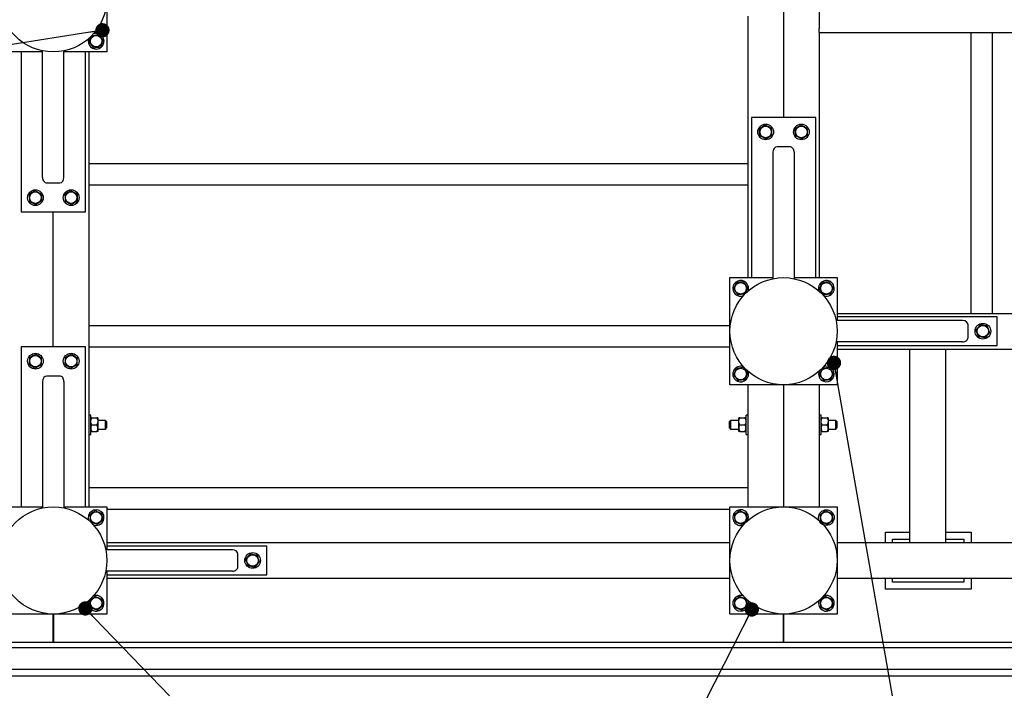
# Model space of a CAD drawing. Header units: millimetres. Extents: x 0 to 841, y 0 to 594.
# Tile 20 of 92: x 139 to 208, y 406 to 453. Entities that reach past the tile are written whole.
import ezdxf

# ---------------------------------------------------------------- set-up
doc = ezdxf.new("R2010")
doc.units = ezdxf.units.MM
doc.layers.add('COTES', color=1, linetype='Continuous')
doc.layers.add('NOTES', color=6, linetype='Continuous')
doc.layers.add('TRAIT-FORT', color=4, linetype='Continuous', lineweight=25)
doc.styles.add('SLDTEXTSTYLE0', font='TXT', dxfattribs={"width": 0.75})
doc.dimstyles.new('SLDDIMSTYLE0', dxfattribs={"dimtxt": 3, "dimasz": 2, "dimexe": 0, "dimexo": 0.0625, "dimgap": 0.75, "dimtad": 1, "dimdec": 0, "dimlfac": 20, "dimrnd": 1e-09, "dimzin": 12, "dimdsep": 46, "dimtxsty": 'SLDTEXTSTYLE0', "dimsah": 1, "dimcen": 0.09, "dimadec": 0, "dimazin": 3, "dimtfac": 1, "dimtdec": 0, "dimtofl": 0, "dimtmove": 0, "dimatfit": 3, "dimfxl": 1, "dimfrac": 2, "dimtolj": 1, "dimtzin": 12, "dimarcsym": 0})
doc.dimstyles.new('SLDDIMSTYLE3', dxfattribs={"dimtxt": 0.18, "dimasz": 1, "dimexe": 0, "dimexo": 0.0625, "dimgap": 0, "dimtad": 0, "dimtih": 1, "dimtoh": 1, "dimdec": 0, "dimrnd": 1e-09, "dimzin": 0, "dimdsep": 46, "dimtxsty": 'Standard', "dimblk1": 'DOT', "dimblk2": 'DOT', "dimsah": 1, "dimcen": 0.09, "dimadec": 0, "dimazin": 0, "dimtfac": 1, "dimtdec": 0, "dimtofl": 0, "dimtmove": 0, "dimatfit": 3, "dimldrblk": 'DOT', "dimfxl": 1, "dimfrac": 2, "dimtolj": 1, "dimtzin": 0, "dimarcsym": 0})

# ---------------------------------------------------------------- blocks, each defined once
blk = doc.blocks.new('_D_6')
at = {"layer": 'COTES', "color": 1, "transparency": 16777216}
for p, q in [((438.21, 415.086), (438.21, 392.415)), ((97.06, 412.836), (97.06, 392.415)), ((438.21, 393.415), (97.06, 393.415))]:
    blk.add_line(p, q, dxfattribs=at)
for points in [[(97.06, 393.415), (99.06, 392.915), (99.06, 393.915)], [(438.21, 393.415), (436.21, 393.915), (436.21, 392.915)]]:
    blk.add_solid(points, dxfattribs=at)
at = {"layer": 'COTES', "color": 1, "transparency": 16777216, "insert": (263.201, 397.282), "char_height": 3, "attachment_point": 1, "style": 'SLDTEXTSTYLE0'}
blk.add_mtext('6823', dxfattribs=at)
blk = doc.blocks.new('_D_15')
at = {"layer": 'COTES', "color": 1, "transparency": 16777216}
for p, q in [((92.56, 408.336), (92.56, 386.093)), ((442.71, 408.336), (442.71, 386.093)), ((92.56, 387.093), (442.71, 387.093))]:
    blk.add_line(p, q, dxfattribs=at)
for points in [[(92.56, 387.093), (94.56, 386.593), (94.56, 387.593)], [(442.71, 387.093), (440.71, 387.593), (440.71, 386.593)]]:
    blk.add_solid(points, dxfattribs=at)
at = {"layer": 'COTES', "color": 1, "transparency": 16777216, "insert": (263.201, 390.961), "char_height": 3, "attachment_point": 1, "style": 'SLDTEXTSTYLE0'}
blk.add_mtext('7003', dxfattribs=at)
blk = doc.blocks.new('_Dot')
at = {"color": 0, "linetype": 'ByBlock', "lineweight": -2}
blk.add_line((-0.5, 0), (-1, 0), dxfattribs=at)
at = {"color": 0, "linetype": 'ByBlock', "const_width": 0.5}
blk.add_lwpolyline([(-0.25, 0, 1), (0.25, 0, 1)], format="xyb", close=True, dxfattribs=at)

msp = doc.modelspace()

# ---------------------------------------------------------------- linework, layer by layer
at = {"layer": 'TRAIT-FORT', "color": 4, "linetype": 'Continuous', "lineweight": 25}
for p, q in [((192.91, 471.336), (192.91, 446.086)), ((145.56, 458.186), (145.56, 450.686)), ((195.41, 454.236), (195.41, 452.336)), ((190.41, 453.186), (190.41, 434.886)), ((195.41, 452.036), (195.41, 452.336)), ((195.41, 452.036), (218.11, 452.036)), ((195.41, 452.036), (195.41, 434.886)), ((206.01, 452.036), (206.01, 432.386)), ((207.51, 452.036), (207.51, 432.386)), ((141.06, 450.686), (138.06, 450.686)), ((139.56, 450.686), (139.56, 439.486)), ((141.06, 450.686), (139.56, 450.686)), ((141.06, 441.906), (141.06, 450.762)), ((142.56, 441.906), (142.56, 450.762)), ((145.56, 450.686), (142.56, 450.686)), ((144.06, 450.686), (142.56, 450.686)), ((144.06, 439.486), (144.06, 450.686)), ((144.31, 418.836), (144.31, 450.686)), ((195.16, 446.086), (190.66, 446.086)), ((190.66, 446.086), (190.66, 434.886)), ((195.16, 434.886), (195.16, 446.086)), ((193.36, 444.048), (192.46, 444.048)), ((192.16, 443.666), (192.16, 434.81)), ((193.66, 443.666), (193.66, 434.81)), ((144.31, 442.886), (190.41, 442.886)), ((141.36, 441.524), (142.26, 441.524)), ((144.31, 441.386), (190.41, 441.386)), ((139.56, 439.486), (144.06, 439.486)), ((141.81, 430.036), (141.81, 439.486)), ((189.16, 434.886), (192.16, 434.886)), ((189.16, 427.386), (189.16, 434.886)), ((190.66, 434.886), (192.16, 434.886)), ((193.66, 434.886), (196.66, 434.886)), ((193.66, 434.886), (195.16, 434.886)), ((196.66, 434.886), (196.66, 431.886)), ((196.66, 432.386), (218.11, 432.386)), ((196.66, 432.136), (196.66, 431.886)), ((207.86, 432.136), (196.66, 432.136)), ((207.86, 430.136), (207.86, 432.136)), ((144.31, 431.536), (189.16, 431.536)), ((205.44, 431.886), (196.584, 431.886)), ((205.822, 430.686), (205.822, 431.586)), ((139.56, 430.036), (139.56, 418.836)), ((144.06, 430.036), (139.56, 430.036)), ((144.06, 418.836), (144.06, 430.036)), ((144.31, 430.036), (189.16, 430.036)), ((205.44, 430.386), (196.584, 430.386)), ((196.66, 430.386), (196.66, 427.386)), ((196.66, 430.386), (196.66, 430.136)), ((196.66, 430.136), (207.86, 430.136)), ((196.66, 429.886), (201.76, 429.886)), ((201.76, 416.336), (201.76, 429.886)), ((201.76, 429.886), (202.06, 429.886)), ((202.06, 429.886), (203.96, 429.886)), ((203.96, 429.886), (204.26, 429.886)), ((204.26, 429.886), (247.51, 429.886)), ((204.26, 416.336), (204.26, 429.886)), ((142.26, 427.998), (141.36, 427.998)), ((141.06, 427.616), (141.06, 418.76)), ((142.56, 427.616), (142.56, 418.76)), ((196.66, 427.386), (189.16, 427.386)), ((190.41, 427.386), (190.41, 418.836)), ((192.91, 427.386), (192.91, 418.836)), ((195.41, 427.386), (195.41, 418.836)), ((144.435, 425.261), (144.31, 425.261)), ((144.435, 423.911), (144.435, 425.261)), ((190.41, 425.261), (190.285, 425.261)), ((190.285, 423.911), (190.285, 425.261)), ((195.535, 425.261), (195.41, 425.261)), ((195.535, 423.911), (195.535, 425.261)), ((144.508, 425.061), (144.861, 425.061)), ((144.508, 424.586), (144.861, 424.586)), ((144.935, 425.061), (144.935, 424.824)), ((145.46, 424.886), (144.935, 424.886)), ((144.935, 424.824), (144.935, 424.349)), ((145.535, 424.811), (145.46, 424.886)), ((145.46, 424.286), (145.46, 424.886)), ((145.535, 424.811), (145.535, 424.361)), ((189.21, 424.886), (189.135, 424.811)), ((189.135, 424.361), (189.135, 424.811)), ((189.785, 424.886), (189.21, 424.886)), ((189.21, 424.886), (189.21, 424.286)), ((189.785, 424.824), (189.785, 425.061)), ((189.785, 424.349), (189.785, 424.824)), ((189.858, 425.061), (190.211, 425.061)), ((189.858, 424.586), (190.211, 424.586)), ((195.608, 425.061), (195.961, 425.061)), ((195.608, 424.586), (195.961, 424.586)), ((196.035, 425.061), (196.035, 424.824)), ((196.56, 424.886), (196.035, 424.886)), ((196.035, 424.824), (196.035, 424.349)), ((196.635, 424.811), (196.56, 424.886)), ((196.56, 424.286), (196.56, 424.886)), ((196.635, 424.811), (196.635, 424.361)), ((144.31, 423.911), (144.435, 423.911)), ((144.508, 424.111), (144.861, 424.111)), ((144.935, 424.349), (144.935, 424.111)), ((144.935, 424.286), (145.46, 424.286)), ((145.46, 424.286), (145.535, 424.361)), ((189.135, 424.361), (189.21, 424.286)), ((189.21, 424.286), (189.785, 424.286)), ((189.785, 424.111), (189.785, 424.349)), ((189.858, 424.111), (190.211, 424.111)), ((190.285, 423.911), (190.41, 423.911)), ((195.41, 423.911), (195.535, 423.911)), ((195.608, 424.111), (195.961, 424.111)), ((196.035, 424.349), (196.035, 424.111)), ((196.035, 424.286), (196.56, 424.286)), ((196.56, 424.286), (196.635, 424.361)), ((144.31, 420.186), (190.41, 420.186)), ((138.06, 418.836), (141.06, 418.836)), ((139.56, 418.836), (141.06, 418.836)), ((142.56, 418.836), (145.56, 418.836)), ((142.56, 418.836), (144.06, 418.836)), ((145.56, 418.836), (145.56, 415.836)), ((145.56, 418.686), (189.16, 418.686)), ((189.16, 411.336), (189.16, 418.836)), ((189.16, 418.836), (196.66, 418.836)), ((196.66, 418.836), (196.66, 411.336)), ((200.036, 417.072), (201.76, 417.072)), ((200.036, 416.336), (200.036, 417.072)), ((204.26, 417.072), (206.036, 417.072)), ((206.036, 417.072), (206.036, 416.336)), ((145.56, 416.336), (189.16, 416.336)), ((196.66, 416.336), (201.76, 416.336)), ((200.536, 416.572), (201.76, 416.572)), ((200.536, 416.336), (200.536, 416.572)), ((201.76, 416.336), (202.06, 416.336)), ((202.06, 416.336), (203.96, 416.336)), ((203.96, 416.336), (204.26, 416.336)), ((204.26, 416.572), (205.536, 416.572)), ((204.26, 416.336), (246.26, 416.336)), ((205.536, 416.572), (205.536, 416.336)), ((154.34, 415.836), (145.484, 415.836)), ((145.56, 416.086), (145.56, 415.836)), ((156.76, 416.086), (145.56, 416.086)), ((154.722, 414.636), (154.722, 415.536)), ((156.76, 414.086), (156.76, 416.086)), ((154.34, 414.336), (145.484, 414.336)), ((145.56, 414.336), (145.56, 414.086)), ((145.56, 414.336), (145.56, 411.336)), ((145.56, 414.086), (156.76, 414.086)), ((145.56, 413.836), (189.16, 413.836)), ((196.66, 413.836), (246.26, 413.836)), ((200.036, 413.072), (200.036, 413.836)), ((200.536, 413.572), (200.536, 413.836)), ((205.536, 413.572), (200.536, 413.572)), ((205.536, 413.836), (205.536, 413.572)), ((206.036, 413.836), (206.036, 413.072)), ((206.036, 413.072), (200.036, 413.072)), ((145.56, 411.336), (138.06, 411.336)), ((141.805, 409.336), (141.805, 411.336)), ((141.815, 411.336), (141.815, 409.336)), ((196.66, 411.336), (189.16, 411.336)), ((192.905, 409.336), (192.905, 411.336)), ((192.915, 411.336), (192.915, 409.336)), ((141.805, 409.336), (92.56, 409.336)), ((192.905, 409.336), (141.815, 409.336)), ((250.005, 409.336), (192.915, 409.336)), ((98.21, 408.986), (217.059, 408.986)), ((98.21, 407.486), (217.059, 407.486)), ((217.034, 406.986), (98.26, 406.986))]:
    msp.add_line(p, q, dxfattribs=at)
for centre, radius in [((141.81, 454.436), 3.75), ((144.81, 451.436), 0.404), ((191.66, 445.086), 0.55), ((191.66, 445.086), 0.404), ((194.16, 445.086), 0.55), ((194.16, 445.086), 0.404), ((140.56, 440.486), 0.55), ((143.06, 440.486), 0.55), ((140.56, 440.486), 0.404), ((143.06, 440.486), 0.404), ((192.91, 431.136), 3.75), ((189.91, 434.136), 0.404), ((195.91, 434.136), 0.404), ((206.86, 431.136), 0.55), ((206.86, 431.136), 0.404), ((140.56, 429.036), 0.55), ((140.56, 429.036), 0.404), ((143.06, 429.036), 0.55), ((143.06, 429.036), 0.404), ((189.91, 428.136), 0.404), ((195.91, 428.136), 0.404), ((141.81, 415.086), 3.75), ((144.81, 418.086), 0.404), ((192.91, 415.086), 3.75), ((189.91, 418.086), 0.404), ((195.91, 418.086), 0.55), ((195.91, 418.086), 0.404), ((155.76, 415.086), 0.55), ((155.76, 415.086), 0.404), ((144.81, 412.086), 0.404), ((189.91, 412.086), 0.404), ((195.91, 412.086), 0.404)]:
    msp.add_circle(centre, radius, dxfattribs=at)
for centre, start, end in [((144.81, 451.436), 67.47733, 112.79584), ((144.81, 451.436), 157.20434, 67.47733), ((189.91, 434.136), 336.32014, 247.47733), ((195.91, 434.136), 249.91604, 200.08394), ((189.91, 434.136), 247.47733, 293.86844), ((189.91, 428.136), 67.56583, 247.47733), ((195.91, 428.136), 247.47733, 112.3844), ((189.91, 428.136), 247.47733, 22.43401), ((195.91, 428.136), 156.94747, 247.47733), ((144.81, 418.086), 337.47733, 202.3844), ((189.91, 418.086), 337.47733, 292.14248), ((144.81, 418.086), 246.94747, 337.47733), ((144.81, 412.086), 157.23423, 337.47733), ((144.81, 412.086), 337.47733, 112.09229), ((189.91, 412.086), 67.13904, 337.47733), ((189.91, 412.086), 337.47733, 22.86077), ((195.91, 412.086), 157.981, 337.47733), ((195.91, 412.086), 337.47733, 112.01913)]:
    msp.add_arc(centre, 0.55, start, end, dxfattribs=at)
for centre, major_axis, start_param, end_param in [((192.46, 443.666), (0, -0.382), 3.141593, 4.712389), ((193.36, 443.666), (0, -0.382), 1.570796, 3.141593), ((141.36, 441.906), (0, 0.382), 1.570796, 3.141593), ((142.26, 441.906), (0, 0.382), 3.141593, 4.712389), ((205.44, 431.586), (-0.382, 0), 3.141593, 4.712389), ((205.44, 430.686), (-0.382, 0), 1.570796, 3.141593), ((141.36, 427.616), (0, -0.382), 3.141593, 4.712389), ((142.26, 427.616), (0, -0.382), 1.570796, 3.141593), ((154.34, 415.536), (-0.382, 0), 3.141593, 4.712389), ((154.34, 414.636), (-0.382, 0), 1.570796, 3.141593)]:
    msp.add_ellipse(centre, major_axis=major_axis, ratio=0.784416, start_param=start_param, end_param=end_param, dxfattribs=at)
for points, knots in [([(144.323, 451.376), (144.339, 451.415), (144.373, 451.494), (144.423, 451.612), (144.47, 451.724), (144.499, 451.793), (144.514, 451.828)], [0, 0, 0, 0, 0.264605, 0.534948, 0.765343, 1, 1, 1, 1]), ([(144.323, 451.376), (144.349, 451.342), (144.4, 451.273), (144.477, 451.171), (144.551, 451.074), (144.596, 451.014), (144.619, 450.984)], [0, 0, 0, 0, 0.264605, 0.534948, 0.765343, 1, 1, 1, 1]), ([(144.514, 451.828), (144.544, 451.831), (144.606, 451.839), (144.71, 451.852), (144.827, 451.867), (144.918, 451.878), (144.976, 451.885), (144.993, 451.887), (145.001, 451.888)], [0, 0, 0, 0, 0.192003, 0.385859, 0.637822, 0.896593, 0.948284, 1, 1, 1, 1]), ([(145.297, 451.497), (145.271, 451.531), (145.219, 451.6), (145.142, 451.701), (145.069, 451.799), (145.024, 451.858), (145.001, 451.888)], [0, 0, 0, 0, 0.264605, 0.534948, 0.765343, 1, 1, 1, 1]), ([(145.297, 451.497), (145.28, 451.458), (145.247, 451.378), (145.197, 451.261), (145.15, 451.148), (145.12, 451.08), (145.106, 451.045)], [0, 0, 0, 0, 0.264605, 0.534948, 0.765343, 1, 1, 1, 1]), ([(144.619, 450.984), (144.681, 450.992), (144.783, 451.005), (144.932, 451.023), (145.032, 451.036), (145.089, 451.043), (145.106, 451.045)], [0, 0, 0, 0, 0.385549, 0.637642, 0.896546, 1, 1, 1, 1]), ([(191.639, 445.577), (191.603, 445.554), (191.53, 445.507), (191.422, 445.439), (191.319, 445.373), (191.256, 445.333), (191.225, 445.313)], [0, 0, 0, 0, 0.264605, 0.534948, 0.765343, 1, 1, 1, 1]), ([(191.246, 444.823), (191.245, 444.853), (191.242, 444.915), (191.237, 445.02), (191.232, 445.138), (191.228, 445.23), (191.226, 445.288), (191.225, 445.305), (191.225, 445.313)], [0, 0, 0, 0, 0.192003, 0.385859, 0.637822, 0.896593, 0.948284, 1, 1, 1, 1]), ([(191.639, 445.577), (191.676, 445.557), (191.753, 445.517), (191.866, 445.458), (191.974, 445.402), (192.04, 445.367), (192.074, 445.35)], [0, 0, 0, 0, 0.2646049, 0.5349477, 0.7653431, 1, 1, 1, 1]), ([(192.095, 444.86), (192.092, 444.922), (192.088, 445.025), (192.081, 445.175), (192.077, 445.275), (192.075, 445.333), (192.074, 445.35)], [0, 0, 0, 0, 0.385549, 0.637642, 0.896546, 1, 1, 1, 1]), ([(194.139, 445.577), (194.103, 445.554), (194.03, 445.507), (193.922, 445.439), (193.819, 445.373), (193.756, 445.333), (193.725, 445.313)], [0, 0, 0, 0, 0.264605, 0.534948, 0.765343, 1, 1, 1, 1]), ([(193.746, 444.823), (193.745, 444.853), (193.742, 444.915), (193.737, 445.02), (193.732, 445.138), (193.728, 445.23), (193.726, 445.288), (193.725, 445.305), (193.725, 445.313)], [0, 0, 0, 0, 0.192003, 0.385859, 0.637822, 0.896593, 0.948284, 1, 1, 1, 1]), ([(194.139, 445.577), (194.176, 445.557), (194.253, 445.517), (194.366, 445.458), (194.474, 445.402), (194.54, 445.367), (194.574, 445.35)], [0, 0, 0, 0, 0.2646049, 0.5349477, 0.7653431, 1, 1, 1, 1]), ([(194.595, 444.86), (194.592, 444.922), (194.588, 445.025), (194.581, 445.175), (194.577, 445.275), (194.575, 445.333), (194.574, 445.35)], [0, 0, 0, 0, 0.385549, 0.637642, 0.896546, 1, 1, 1, 1]), ([(191.681, 444.596), (191.643, 444.616), (191.567, 444.655), (191.454, 444.714), (191.346, 444.771), (191.279, 444.805), (191.246, 444.823)], [0, 0, 0, 0, 0.264605, 0.534948, 0.765343, 1, 1, 1, 1]), ([(191.681, 444.596), (191.717, 444.619), (191.79, 444.665), (191.897, 444.734), (192, 444.799), (192.063, 444.839), (192.095, 444.86)], [0, 0, 0, 0, 0.264605, 0.534948, 0.765343, 1, 1, 1, 1]), ([(194.181, 444.596), (194.143, 444.616), (194.067, 444.655), (193.954, 444.714), (193.846, 444.771), (193.779, 444.805), (193.746, 444.823)], [0, 0, 0, 0, 0.264605, 0.534948, 0.765343, 1, 1, 1, 1]), ([(194.181, 444.596), (194.217, 444.619), (194.29, 444.665), (194.397, 444.734), (194.5, 444.799), (194.563, 444.839), (194.595, 444.86)], [0, 0, 0, 0, 0.264605, 0.534948, 0.765343, 1, 1, 1, 1]), ([(140.539, 440.977), (140.503, 440.954), (140.43, 440.907), (140.322, 440.839), (140.219, 440.773), (140.156, 440.733), (140.125, 440.713)], [0, 0, 0, 0, 0.264605, 0.534948, 0.765343, 1, 1, 1, 1]), ([(140.539, 440.977), (140.576, 440.957), (140.653, 440.917), (140.766, 440.858), (140.874, 440.802), (140.94, 440.767), (140.974, 440.75)], [0, 0, 0, 0, 0.264605, 0.534948, 0.765343, 1, 1, 1, 1]), ([(143.039, 440.977), (143.003, 440.954), (142.93, 440.907), (142.822, 440.839), (142.719, 440.773), (142.656, 440.733), (142.625, 440.713)], [0, 0, 0, 0, 0.264605, 0.534948, 0.765343, 1, 1, 1, 1]), ([(143.039, 440.977), (143.076, 440.957), (143.153, 440.917), (143.266, 440.858), (143.374, 440.802), (143.44, 440.767), (143.474, 440.75)], [0, 0, 0, 0, 0.2646049, 0.5349477, 0.7653431, 1, 1, 1, 1]), ([(140.125, 440.713), (140.127, 440.651), (140.132, 440.547), (140.138, 440.398), (140.143, 440.297), (140.145, 440.239), (140.146, 440.223)], [0, 0, 0, 0, 0.385549, 0.637642, 0.896546, 1, 1, 1, 1]), ([(140.974, 440.75), (140.975, 440.719), (140.978, 440.657), (140.982, 440.552), (140.987, 440.435), (140.991, 440.342), (140.994, 440.284), (140.995, 440.268), (140.995, 440.26)], [0, 0, 0, 0, 0.192003, 0.385859, 0.637822, 0.896593, 0.948284, 1, 1, 1, 1]), ([(142.625, 440.713), (142.627, 440.651), (142.632, 440.547), (142.638, 440.398), (142.643, 440.297), (142.645, 440.239), (142.646, 440.223)], [0, 0, 0, 0, 0.385549, 0.637642, 0.896546, 1, 1, 1, 1]), ([(143.474, 440.75), (143.475, 440.719), (143.478, 440.657), (143.482, 440.552), (143.487, 440.435), (143.491, 440.342), (143.494, 440.284), (143.495, 440.268), (143.495, 440.26)], [0, 0, 0, 0, 0.192003, 0.385859, 0.637822, 0.896593, 0.948284, 1, 1, 1, 1]), ([(140.581, 439.996), (140.543, 440.016), (140.467, 440.055), (140.354, 440.114), (140.246, 440.171), (140.179, 440.205), (140.146, 440.223)], [0, 0, 0, 0, 0.2646049, 0.5349477, 0.7653431, 1, 1, 1, 1]), ([(140.581, 439.996), (140.617, 440.019), (140.69, 440.065), (140.797, 440.134), (140.9, 440.199), (140.963, 440.239), (140.995, 440.26)], [0, 0, 0, 0, 0.264605, 0.534948, 0.765343, 1, 1, 1, 1]), ([(143.081, 439.996), (143.043, 440.016), (142.967, 440.055), (142.854, 440.114), (142.746, 440.171), (142.679, 440.205), (142.646, 440.223)], [0, 0, 0, 0, 0.264605, 0.534948, 0.765343, 1, 1, 1, 1]), ([(143.081, 439.996), (143.117, 440.019), (143.19, 440.065), (143.297, 440.134), (143.4, 440.199), (143.463, 440.239), (143.495, 440.26)], [0, 0, 0, 0, 0.264605, 0.534948, 0.765343, 1, 1, 1, 1]), ([(189.423, 434.076), (189.439, 434.115), (189.473, 434.194), (189.523, 434.312), (189.57, 434.424), (189.599, 434.493), (189.614, 434.528)], [0, 0, 0, 0, 0.264605, 0.534948, 0.765343, 1, 1, 1, 1]), ([(189.423, 434.076), (189.449, 434.042), (189.5, 433.973), (189.577, 433.871), (189.651, 433.774), (189.696, 433.714), (189.719, 433.684)], [0, 0, 0, 0, 0.264605, 0.534948, 0.765343, 1, 1, 1, 1]), ([(190.101, 434.588), (190.039, 434.581), (189.936, 434.568), (189.788, 434.549), (189.688, 434.537), (189.63, 434.53), (189.614, 434.528)], [0, 0, 0, 0, 0.3855495, 0.6376419, 0.8965462, 1, 1, 1, 1]), ([(190.397, 434.197), (190.371, 434.231), (190.319, 434.3), (190.242, 434.401), (190.169, 434.499), (190.124, 434.558), (190.101, 434.588)], [0, 0, 0, 0, 0.264605, 0.534948, 0.765343, 1, 1, 1, 1]), ([(190.397, 434.197), (190.38, 434.158), (190.347, 434.078), (190.297, 433.961), (190.25, 433.848), (190.22, 433.78), (190.206, 433.745)], [0, 0, 0, 0, 0.264605, 0.534948, 0.765343, 1, 1, 1, 1]), ([(195.423, 434.076), (195.439, 434.115), (195.473, 434.194), (195.523, 434.312), (195.57, 434.424), (195.599, 434.493), (195.614, 434.528)], [0, 0, 0, 0, 0.264605, 0.534948, 0.765343, 1, 1, 1, 1]), ([(195.423, 434.076), (195.449, 434.042), (195.5, 433.973), (195.577, 433.871), (195.651, 433.774), (195.696, 433.714), (195.719, 433.684)], [0, 0, 0, 0, 0.264605, 0.534948, 0.765343, 1, 1, 1, 1]), ([(196.101, 434.588), (196.039, 434.581), (195.936, 434.568), (195.788, 434.549), (195.688, 434.537), (195.63, 434.53), (195.614, 434.528)], [0, 0, 0, 0, 0.3855495, 0.6376419, 0.8965462, 1, 1, 1, 1]), ([(196.397, 434.197), (196.371, 434.231), (196.319, 434.3), (196.242, 434.401), (196.169, 434.499), (196.124, 434.558), (196.101, 434.588)], [0, 0, 0, 0, 0.264605, 0.534948, 0.765343, 1, 1, 1, 1]), ([(196.397, 434.197), (196.38, 434.158), (196.347, 434.078), (196.297, 433.961), (196.25, 433.848), (196.22, 433.78), (196.206, 433.745)], [0, 0, 0, 0, 0.264605, 0.534948, 0.765343, 1, 1, 1, 1]), ([(190.206, 433.745), (190.175, 433.741), (190.114, 433.733), (190.009, 433.72), (189.893, 433.706), (189.801, 433.694), (189.743, 433.687), (189.727, 433.685), (189.719, 433.684)], [0, 0, 0, 0, 0.192003, 0.385859, 0.637822, 0.896593, 0.948284, 1, 1, 1, 1]), ([(196.206, 433.745), (196.175, 433.741), (196.114, 433.733), (196.009, 433.72), (195.893, 433.706), (195.801, 433.694), (195.743, 433.687), (195.727, 433.685), (195.719, 433.684)], [0, 0, 0, 0, 0.192003, 0.385859, 0.637822, 0.896593, 0.948284, 1, 1, 1, 1]), ([(206.696, 431.599), (206.668, 431.566), (206.612, 431.501), (206.529, 431.404), (206.45, 431.311), (206.402, 431.254), (206.377, 431.225)], [0, 0, 0, 0, 0.2646049, 0.5349477, 0.7653431, 1, 1, 1, 1]), ([(206.696, 431.599), (206.738, 431.591), (206.822, 431.575), (206.948, 431.552), (207.068, 431.53), (207.141, 431.516), (207.178, 431.51)], [0, 0, 0, 0, 0.2646049, 0.5349477, 0.7653431, 1, 1, 1, 1]), ([(207.342, 431.047), (207.322, 431.106), (207.287, 431.203), (207.237, 431.344), (207.203, 431.439), (207.184, 431.494), (207.178, 431.51)], [0, 0, 0, 0, 0.385549, 0.637642, 0.896546, 1, 1, 1, 1]), ([(206.541, 430.763), (206.531, 430.792), (206.51, 430.85), (206.475, 430.949), (206.436, 431.06), (206.405, 431.147), (206.386, 431.202), (206.38, 431.218), (206.377, 431.225)], [0, 0, 0, 0, 0.192003, 0.385859, 0.637822, 0.896593, 0.948284, 1, 1, 1, 1]), ([(207.024, 430.674), (206.982, 430.681), (206.897, 430.697), (206.772, 430.72), (206.652, 430.742), (206.578, 430.756), (206.541, 430.763)], [0, 0, 0, 0, 0.264605, 0.534948, 0.765343, 1, 1, 1, 1]), ([(207.024, 430.674), (207.052, 430.706), (207.107, 430.772), (207.19, 430.869), (207.269, 430.961), (207.318, 431.018), (207.342, 431.047)], [0, 0, 0, 0, 0.264605, 0.534948, 0.765343, 1, 1, 1, 1]), ([(140.149, 429.305), (140.147, 429.263), (140.142, 429.177), (140.135, 429.049), (140.128, 428.928), (140.124, 428.853), (140.122, 428.815)], [0, 0, 0, 0, 0.264605, 0.534948, 0.765343, 1, 1, 1, 1]), ([(140.149, 429.305), (140.187, 429.324), (140.264, 429.363), (140.378, 429.421), (140.487, 429.476), (140.554, 429.509), (140.588, 429.526)], [0, 0, 0, 0, 0.264605, 0.534948, 0.765343, 1, 1, 1, 1]), ([(140.588, 429.526), (140.613, 429.509), (140.665, 429.475), (140.753, 429.418), (140.851, 429.353), (140.929, 429.303), (140.977, 429.271), (140.991, 429.262), (140.998, 429.257)], [0, 0, 0, 0, 0.192003, 0.385859, 0.637822, 0.896593, 0.948284, 1, 1, 1, 1]), ([(140.97, 428.767), (140.973, 428.81), (140.978, 428.896), (140.985, 429.023), (140.992, 429.145), (140.996, 429.22), (140.998, 429.257)], [0, 0, 0, 0, 0.264605, 0.534948, 0.765343, 1, 1, 1, 1]), ([(142.649, 429.305), (142.647, 429.263), (142.642, 429.177), (142.635, 429.049), (142.628, 428.928), (142.624, 428.853), (142.622, 428.815)], [0, 0, 0, 0, 0.264605, 0.534948, 0.765343, 1, 1, 1, 1]), ([(142.649, 429.305), (142.687, 429.324), (142.764, 429.363), (142.878, 429.421), (142.987, 429.476), (143.054, 429.509), (143.088, 429.526)], [0, 0, 0, 0, 0.264605, 0.534948, 0.765343, 1, 1, 1, 1]), ([(143.088, 429.526), (143.113, 429.509), (143.165, 429.475), (143.253, 429.418), (143.351, 429.353), (143.429, 429.303), (143.477, 429.271), (143.491, 429.262), (143.498, 429.257)], [0, 0, 0, 0, 0.192003, 0.385859, 0.637822, 0.896593, 0.948284, 1, 1, 1, 1]), ([(143.47, 428.767), (143.473, 428.81), (143.478, 428.896), (143.485, 429.023), (143.492, 429.145), (143.496, 429.22), (143.498, 429.257)], [0, 0, 0, 0, 0.264605, 0.534948, 0.765343, 1, 1, 1, 1]), ([(140.122, 428.815), (140.174, 428.781), (140.26, 428.724), (140.385, 428.642), (140.47, 428.587), (140.518, 428.555), (140.532, 428.546)], [0, 0, 0, 0, 0.385549, 0.637642, 0.896546, 1, 1, 1, 1]), ([(140.97, 428.767), (140.932, 428.748), (140.855, 428.709), (140.741, 428.652), (140.633, 428.597), (140.566, 428.563), (140.532, 428.546)], [0, 0, 0, 0, 0.264605, 0.534948, 0.765343, 1, 1, 1, 1]), ([(142.622, 428.815), (142.674, 428.781), (142.76, 428.724), (142.885, 428.642), (142.97, 428.587), (143.018, 428.555), (143.032, 428.546)], [0, 0, 0, 0, 0.385549, 0.637642, 0.896546, 1, 1, 1, 1]), ([(143.47, 428.767), (143.432, 428.748), (143.355, 428.709), (143.241, 428.652), (143.133, 428.597), (143.066, 428.563), (143.032, 428.546)], [0, 0, 0, 0, 0.264605, 0.534948, 0.765343, 1, 1, 1, 1]), ([(190.101, 428.588), (190.039, 428.581), (189.936, 428.568), (189.788, 428.549), (189.688, 428.537), (189.63, 428.53), (189.614, 428.528)], [0, 0, 0, 0, 0.3855495, 0.6376419, 0.8965462, 1, 1, 1, 1]), ([(190.397, 428.197), (190.371, 428.231), (190.319, 428.3), (190.242, 428.401), (190.169, 428.499), (190.124, 428.558), (190.101, 428.588)], [0, 0, 0, 0, 0.264605, 0.534948, 0.765343, 1, 1, 1, 1]), ([(196.101, 428.588), (196.039, 428.581), (195.936, 428.568), (195.788, 428.549), (195.688, 428.537), (195.63, 428.53), (195.614, 428.528)], [0, 0, 0, 0, 0.3855495, 0.6376419, 0.8965462, 1, 1, 1, 1]), ([(196.397, 428.197), (196.371, 428.231), (196.319, 428.3), (196.242, 428.401), (196.169, 428.499), (196.124, 428.558), (196.101, 428.588)], [0, 0, 0, 0, 0.264605, 0.534948, 0.765343, 1, 1, 1, 1]), ([(189.423, 428.076), (189.439, 428.115), (189.473, 428.194), (189.523, 428.312), (189.57, 428.424), (189.599, 428.493), (189.614, 428.528)], [0, 0, 0, 0, 0.264605, 0.534948, 0.765343, 1, 1, 1, 1]), ([(189.423, 428.076), (189.449, 428.042), (189.5, 427.973), (189.577, 427.871), (189.651, 427.774), (189.696, 427.714), (189.719, 427.684)], [0, 0, 0, 0, 0.264605, 0.534948, 0.765343, 1, 1, 1, 1]), ([(190.397, 428.197), (190.38, 428.158), (190.347, 428.078), (190.297, 427.961), (190.25, 427.848), (190.22, 427.78), (190.206, 427.745)], [0, 0, 0, 0, 0.264605, 0.534948, 0.765343, 1, 1, 1, 1]), ([(195.423, 428.076), (195.439, 428.115), (195.473, 428.194), (195.523, 428.312), (195.57, 428.424), (195.599, 428.493), (195.614, 428.528)], [0, 0, 0, 0, 0.264605, 0.534948, 0.765343, 1, 1, 1, 1]), ([(195.423, 428.076), (195.449, 428.042), (195.5, 427.973), (195.577, 427.871), (195.651, 427.774), (195.696, 427.714), (195.719, 427.684)], [0, 0, 0, 0, 0.264605, 0.534948, 0.765343, 1, 1, 1, 1]), ([(196.397, 428.197), (196.38, 428.158), (196.347, 428.078), (196.297, 427.961), (196.25, 427.848), (196.22, 427.78), (196.206, 427.745)], [0, 0, 0, 0, 0.264605, 0.534948, 0.765343, 1, 1, 1, 1]), ([(190.206, 427.745), (190.175, 427.741), (190.114, 427.733), (190.009, 427.72), (189.893, 427.706), (189.801, 427.694), (189.743, 427.687), (189.727, 427.685), (189.719, 427.684)], [0, 0, 0, 0, 0.192003, 0.385859, 0.637822, 0.896593, 0.948284, 1, 1, 1, 1]), ([(196.206, 427.745), (196.175, 427.741), (196.114, 427.733), (196.009, 427.72), (195.893, 427.706), (195.801, 427.694), (195.743, 427.687), (195.727, 427.685), (195.719, 427.684)], [0, 0, 0, 0, 0.192003, 0.385859, 0.637822, 0.896593, 0.948284, 1, 1, 1, 1]), ([(144.435, 424.824), (144.439, 424.866), (144.448, 424.948), (144.488, 425.024), (144.508, 425.061)], [0, 0, 0, 0, 0.504, 1, 1, 1, 1]), ([(144.508, 425.061), (144.499, 425.061), (144.474, 425.061), (144.446, 425.061), (144.435, 425.061), (144.435, 425.061), (144.435, 425.061)], [0, 0, 0, 0, 0.237039, 0.589019, 0.951631, 1, 1, 1, 1]), ([(144.508, 424.586), (144.491, 424.619), (144.456, 424.685), (144.436, 424.767), (144.435, 424.814), (144.435, 424.824)], [0, 0, 0, 0, 0.432385, 0.879554, 1, 1, 1, 1]), ([(144.508, 424.586), (144.491, 424.554), (144.456, 424.488), (144.436, 424.406), (144.435, 424.359), (144.435, 424.349)], [0, 0, 0, 0, 0.432385, 0.879554, 1, 1, 1, 1]), ([(144.861, 425.061), (144.879, 425.029), (144.913, 424.963), (144.933, 424.881), (144.935, 424.834), (144.935, 424.824)], [0, 0, 0, 0, 0.4323851, 0.8795539, 1, 1, 1, 1]), ([(144.935, 425.061), (144.935, 425.061), (144.934, 425.061), (144.924, 425.061), (144.896, 425.061), (144.871, 425.061), (144.861, 425.061)], [0, 0, 0, 0, 0.0483686, 0.3993299, 0.7629647, 1, 1, 1, 1]), ([(144.935, 424.824), (144.931, 424.782), (144.922, 424.699), (144.882, 424.624), (144.861, 424.586)], [0, 0, 0, 0, 0.504, 1, 1, 1, 1]), ([(144.935, 424.349), (144.931, 424.391), (144.922, 424.473), (144.882, 424.549), (144.861, 424.586)], [0, 0, 0, 0, 0.504, 1, 1, 1, 1]), ([(189.785, 424.824), (189.789, 424.866), (189.798, 424.948), (189.838, 425.024), (189.858, 425.061)], [0, 0, 0, 0, 0.504, 1, 1, 1, 1]), ([(189.858, 425.061), (189.849, 425.061), (189.824, 425.061), (189.796, 425.061), (189.785, 425.061), (189.785, 425.061), (189.785, 425.061)], [0, 0, 0, 0, 0.237039, 0.589019, 0.951631, 1, 1, 1, 1]), ([(189.858, 424.586), (189.841, 424.619), (189.806, 424.685), (189.786, 424.767), (189.785, 424.814), (189.785, 424.824)], [0, 0, 0, 0, 0.432385, 0.879554, 1, 1, 1, 1]), ([(189.858, 424.586), (189.841, 424.554), (189.806, 424.488), (189.786, 424.406), (189.785, 424.359), (189.785, 424.349)], [0, 0, 0, 0, 0.432385, 0.879554, 1, 1, 1, 1]), ([(190.211, 425.061), (190.229, 425.029), (190.263, 424.963), (190.283, 424.881), (190.285, 424.834), (190.285, 424.824)], [0, 0, 0, 0, 0.4323851, 0.8795539, 1, 1, 1, 1]), ([(190.285, 425.061), (190.285, 425.061), (190.284, 425.061), (190.274, 425.061), (190.246, 425.061), (190.221, 425.061), (190.211, 425.061)], [0, 0, 0, 0, 0.0483686, 0.3993299, 0.7629647, 1, 1, 1, 1]), ([(190.285, 424.824), (190.281, 424.782), (190.272, 424.699), (190.232, 424.624), (190.211, 424.586)], [0, 0, 0, 0, 0.504, 1, 1, 1, 1]), ([(190.285, 424.349), (190.281, 424.391), (190.272, 424.473), (190.232, 424.549), (190.211, 424.586)], [0, 0, 0, 0, 0.504, 1, 1, 1, 1]), ([(195.535, 424.824), (195.539, 424.866), (195.548, 424.948), (195.588, 425.024), (195.608, 425.061)], [0, 0, 0, 0, 0.504, 1, 1, 1, 1]), ([(195.608, 425.061), (195.599, 425.061), (195.574, 425.061), (195.546, 425.061), (195.535, 425.061), (195.535, 425.061), (195.535, 425.061)], [0, 0, 0, 0, 0.237039, 0.589019, 0.951631, 1, 1, 1, 1]), ([(195.608, 424.586), (195.591, 424.619), (195.556, 424.685), (195.536, 424.767), (195.535, 424.814), (195.535, 424.824)], [0, 0, 0, 0, 0.432385, 0.879554, 1, 1, 1, 1]), ([(195.608, 424.586), (195.591, 424.554), (195.556, 424.488), (195.536, 424.406), (195.535, 424.359), (195.535, 424.349)], [0, 0, 0, 0, 0.432385, 0.879554, 1, 1, 1, 1]), ([(195.961, 425.061), (195.979, 425.029), (196.013, 424.963), (196.033, 424.881), (196.035, 424.834), (196.035, 424.824)], [0, 0, 0, 0, 0.4323851, 0.8795539, 1, 1, 1, 1]), ([(196.035, 425.061), (196.035, 425.061), (196.034, 425.061), (196.024, 425.061), (195.996, 425.061), (195.971, 425.061), (195.961, 425.061)], [0, 0, 0, 0, 0.0483686, 0.3993299, 0.7629647, 1, 1, 1, 1]), ([(196.035, 424.824), (196.031, 424.782), (196.022, 424.699), (195.982, 424.624), (195.961, 424.586)], [0, 0, 0, 0, 0.504, 1, 1, 1, 1]), ([(196.035, 424.349), (196.031, 424.391), (196.022, 424.473), (195.982, 424.549), (195.961, 424.586)], [0, 0, 0, 0, 0.504, 1, 1, 1, 1]), ([(144.435, 424.349), (144.439, 424.307), (144.448, 424.224), (144.488, 424.149), (144.508, 424.111)], [0, 0, 0, 0, 0.504, 1, 1, 1, 1]), ([(144.508, 424.111), (144.499, 424.111), (144.474, 424.111), (144.446, 424.111), (144.435, 424.111), (144.435, 424.111), (144.435, 424.111)], [0, 0, 0, 0, 0.237039, 0.589019, 0.951631, 1, 1, 1, 1]), ([(144.861, 424.111), (144.879, 424.144), (144.913, 424.21), (144.933, 424.292), (144.935, 424.339), (144.935, 424.349)], [0, 0, 0, 0, 0.432385, 0.879554, 1, 1, 1, 1]), ([(144.935, 424.111), (144.935, 424.111), (144.934, 424.111), (144.924, 424.111), (144.896, 424.111), (144.871, 424.111), (144.861, 424.111)], [0, 0, 0, 0, 0.048369, 0.39933, 0.762965, 1, 1, 1, 1]), ([(189.785, 424.349), (189.789, 424.307), (189.798, 424.224), (189.838, 424.149), (189.858, 424.111)], [0, 0, 0, 0, 0.504, 1, 1, 1, 1]), ([(189.858, 424.111), (189.849, 424.111), (189.824, 424.111), (189.796, 424.111), (189.785, 424.111), (189.785, 424.111), (189.785, 424.111)], [0, 0, 0, 0, 0.237039, 0.589019, 0.951631, 1, 1, 1, 1]), ([(190.211, 424.111), (190.229, 424.144), (190.263, 424.21), (190.283, 424.292), (190.285, 424.339), (190.285, 424.349)], [0, 0, 0, 0, 0.432385, 0.879554, 1, 1, 1, 1]), ([(190.285, 424.111), (190.285, 424.111), (190.284, 424.111), (190.274, 424.111), (190.246, 424.111), (190.221, 424.111), (190.211, 424.111)], [0, 0, 0, 0, 0.048369, 0.39933, 0.762965, 1, 1, 1, 1]), ([(195.535, 424.349), (195.539, 424.307), (195.548, 424.224), (195.588, 424.149), (195.608, 424.111)], [0, 0, 0, 0, 0.504, 1, 1, 1, 1]), ([(195.608, 424.111), (195.599, 424.111), (195.574, 424.111), (195.546, 424.111), (195.535, 424.111), (195.535, 424.111), (195.535, 424.111)], [0, 0, 0, 0, 0.237039, 0.589019, 0.951631, 1, 1, 1, 1]), ([(195.961, 424.111), (195.979, 424.144), (196.013, 424.21), (196.033, 424.292), (196.035, 424.339), (196.035, 424.349)], [0, 0, 0, 0, 0.432385, 0.879554, 1, 1, 1, 1]), ([(196.035, 424.111), (196.035, 424.111), (196.034, 424.111), (196.024, 424.111), (195.996, 424.111), (195.971, 424.111), (195.961, 424.111)], [0, 0, 0, 0, 0.048369, 0.39933, 0.762965, 1, 1, 1, 1]), ([(144.749, 418.573), (144.715, 418.548), (144.647, 418.496), (144.545, 418.419), (144.448, 418.345), (144.388, 418.3), (144.358, 418.277)], [0, 0, 0, 0, 0.264605, 0.534948, 0.765343, 1, 1, 1, 1]), ([(144.358, 418.277), (144.365, 418.215), (144.378, 418.113), (144.397, 417.964), (144.409, 417.864), (144.416, 417.807), (144.418, 417.79)], [0, 0, 0, 0, 0.385549, 0.637642, 0.896546, 1, 1, 1, 1]), ([(144.749, 418.573), (144.788, 418.557), (144.868, 418.523), (144.985, 418.473), (145.098, 418.426), (145.167, 418.397), (145.201, 418.382)], [0, 0, 0, 0, 0.264605, 0.534948, 0.765343, 1, 1, 1, 1]), ([(145.201, 418.382), (145.205, 418.352), (145.213, 418.29), (145.226, 418.186), (145.24, 418.069), (145.252, 417.978), (145.259, 417.92), (145.261, 417.903), (145.262, 417.895)], [0, 0, 0, 0, 0.192003, 0.385859, 0.637822, 0.896593, 0.948284, 1, 1, 1, 1]), ([(189.849, 418.573), (189.815, 418.548), (189.747, 418.496), (189.645, 418.419), (189.548, 418.345), (189.488, 418.3), (189.458, 418.277)], [0, 0, 0, 0, 0.264605, 0.534948, 0.765343, 1, 1, 1, 1]), ([(189.458, 418.277), (189.465, 418.215), (189.478, 418.113), (189.497, 417.964), (189.509, 417.864), (189.516, 417.807), (189.518, 417.79)], [0, 0, 0, 0, 0.385549, 0.637642, 0.896546, 1, 1, 1, 1]), ([(189.849, 418.573), (189.888, 418.557), (189.968, 418.523), (190.085, 418.473), (190.198, 418.426), (190.267, 418.397), (190.301, 418.382)], [0, 0, 0, 0, 0.264605, 0.534948, 0.765343, 1, 1, 1, 1]), ([(190.301, 418.382), (190.305, 418.352), (190.313, 418.29), (190.326, 418.186), (190.34, 418.069), (190.352, 417.978), (190.359, 417.92), (190.361, 417.903), (190.362, 417.895)], [0, 0, 0, 0, 0.192003, 0.385859, 0.637822, 0.896593, 0.948284, 1, 1, 1, 1]), ([(195.849, 418.573), (195.815, 418.548), (195.747, 418.496), (195.645, 418.419), (195.548, 418.345), (195.488, 418.3), (195.458, 418.277)], [0, 0, 0, 0, 0.264605, 0.534948, 0.765343, 1, 1, 1, 1]), ([(195.458, 418.277), (195.465, 418.215), (195.478, 418.113), (195.497, 417.964), (195.509, 417.864), (195.516, 417.807), (195.518, 417.79)], [0, 0, 0, 0, 0.385549, 0.637642, 0.896546, 1, 1, 1, 1]), ([(195.849, 418.573), (195.888, 418.557), (195.968, 418.523), (196.085, 418.473), (196.198, 418.426), (196.267, 418.397), (196.301, 418.382)], [0, 0, 0, 0, 0.264605, 0.534948, 0.765343, 1, 1, 1, 1]), ([(196.301, 418.382), (196.305, 418.352), (196.313, 418.29), (196.326, 418.186), (196.34, 418.069), (196.352, 417.978), (196.359, 417.92), (196.361, 417.903), (196.362, 417.895)], [0, 0, 0, 0, 0.192003, 0.385859, 0.637822, 0.896593, 0.948284, 1, 1, 1, 1]), ([(144.87, 417.599), (144.831, 417.616), (144.752, 417.649), (144.634, 417.699), (144.522, 417.746), (144.453, 417.776), (144.418, 417.79)], [0, 0, 0, 0, 0.264605, 0.534948, 0.765343, 1, 1, 1, 1]), ([(144.87, 417.599), (144.904, 417.625), (144.973, 417.677), (145.075, 417.754), (145.172, 417.827), (145.232, 417.872), (145.262, 417.895)], [0, 0, 0, 0, 0.264605, 0.534948, 0.765343, 1, 1, 1, 1]), ([(189.97, 417.599), (189.931, 417.616), (189.852, 417.649), (189.734, 417.699), (189.622, 417.746), (189.553, 417.776), (189.518, 417.79)], [0, 0, 0, 0, 0.264605, 0.534948, 0.765343, 1, 1, 1, 1]), ([(189.97, 417.599), (190.004, 417.625), (190.073, 417.677), (190.175, 417.754), (190.272, 417.827), (190.332, 417.872), (190.362, 417.895)], [0, 0, 0, 0, 0.264605, 0.534948, 0.765343, 1, 1, 1, 1]), ([(195.97, 417.599), (195.931, 417.616), (195.852, 417.649), (195.734, 417.699), (195.622, 417.746), (195.553, 417.776), (195.518, 417.79)], [0, 0, 0, 0, 0.264605, 0.534948, 0.765343, 1, 1, 1, 1]), ([(195.97, 417.599), (196.004, 417.625), (196.073, 417.677), (196.175, 417.754), (196.272, 417.827), (196.332, 417.872), (196.362, 417.895)], [0, 0, 0, 0, 0.264605, 0.534948, 0.765343, 1, 1, 1, 1]), ([(155.596, 415.549), (155.568, 415.516), (155.512, 415.451), (155.429, 415.354), (155.35, 415.261), (155.302, 415.204), (155.277, 415.175)], [0, 0, 0, 0, 0.264605, 0.534948, 0.765343, 1, 1, 1, 1]), ([(155.596, 415.549), (155.638, 415.541), (155.722, 415.525), (155.848, 415.502), (155.968, 415.48), (156.041, 415.466), (156.078, 415.46)], [0, 0, 0, 0, 0.264605, 0.534948, 0.765343, 1, 1, 1, 1]), ([(155.441, 414.713), (155.431, 414.742), (155.41, 414.8), (155.375, 414.899), (155.336, 415.01), (155.305, 415.097), (155.286, 415.152), (155.28, 415.168), (155.277, 415.175)], [0, 0, 0, 0, 0.1920027, 0.3858593, 0.637822, 0.8965932, 0.9482836, 1, 1, 1, 1]), ([(155.924, 414.624), (155.952, 414.656), (156.007, 414.722), (156.09, 414.819), (156.169, 414.911), (156.218, 414.968), (156.242, 414.997)], [0, 0, 0, 0, 0.264605, 0.534948, 0.765343, 1, 1, 1, 1]), ([(156.242, 414.997), (156.222, 415.056), (156.187, 415.153), (156.137, 415.294), (156.103, 415.389), (156.084, 415.444), (156.078, 415.46)], [0, 0, 0, 0, 0.385549, 0.637642, 0.896546, 1, 1, 1, 1]), ([(155.924, 414.624), (155.882, 414.631), (155.797, 414.647), (155.672, 414.67), (155.552, 414.692), (155.478, 414.706), (155.441, 414.713)], [0, 0, 0, 0, 0.264605, 0.534948, 0.765343, 1, 1, 1, 1]), ([(144.749, 412.573), (144.715, 412.548), (144.647, 412.496), (144.545, 412.419), (144.448, 412.345), (144.388, 412.3), (144.358, 412.277)], [0, 0, 0, 0, 0.264605, 0.534948, 0.765343, 1, 1, 1, 1]), ([(144.358, 412.277), (144.365, 412.215), (144.378, 412.113), (144.397, 411.964), (144.409, 411.864), (144.416, 411.807), (144.418, 411.79)], [0, 0, 0, 0, 0.385549, 0.637642, 0.896546, 1, 1, 1, 1]), ([(144.749, 412.573), (144.788, 412.557), (144.868, 412.523), (144.985, 412.473), (145.098, 412.426), (145.167, 412.397), (145.201, 412.382)], [0, 0, 0, 0, 0.264605, 0.534948, 0.765343, 1, 1, 1, 1]), ([(145.201, 412.382), (145.205, 412.352), (145.213, 412.29), (145.226, 412.186), (145.24, 412.069), (145.252, 411.978), (145.259, 411.92), (145.261, 411.903), (145.262, 411.895)], [0, 0, 0, 0, 0.192003, 0.385859, 0.637822, 0.896593, 0.948284, 1, 1, 1, 1]), ([(189.849, 412.573), (189.815, 412.548), (189.747, 412.496), (189.645, 412.419), (189.548, 412.345), (189.488, 412.3), (189.458, 412.277)], [0, 0, 0, 0, 0.264605, 0.534948, 0.765343, 1, 1, 1, 1]), ([(189.458, 412.277), (189.465, 412.215), (189.478, 412.113), (189.497, 411.964), (189.509, 411.864), (189.516, 411.807), (189.518, 411.79)], [0, 0, 0, 0, 0.385549, 0.637642, 0.896546, 1, 1, 1, 1]), ([(189.849, 412.573), (189.888, 412.557), (189.968, 412.523), (190.085, 412.473), (190.198, 412.426), (190.267, 412.397), (190.301, 412.382)], [0, 0, 0, 0, 0.264605, 0.534948, 0.765343, 1, 1, 1, 1]), ([(190.301, 412.382), (190.305, 412.352), (190.313, 412.29), (190.326, 412.186), (190.34, 412.069), (190.352, 411.978), (190.359, 411.92), (190.361, 411.903), (190.362, 411.895)], [0, 0, 0, 0, 0.192003, 0.385859, 0.637822, 0.896593, 0.948284, 1, 1, 1, 1]), ([(195.849, 412.573), (195.815, 412.548), (195.747, 412.496), (195.645, 412.419), (195.548, 412.345), (195.488, 412.3), (195.458, 412.277)], [0, 0, 0, 0, 0.264605, 0.534948, 0.765343, 1, 1, 1, 1]), ([(195.458, 412.277), (195.465, 412.215), (195.478, 412.113), (195.497, 411.964), (195.509, 411.864), (195.516, 411.807), (195.518, 411.79)], [0, 0, 0, 0, 0.385549, 0.637642, 0.896546, 1, 1, 1, 1]), ([(195.849, 412.573), (195.888, 412.557), (195.968, 412.523), (196.085, 412.473), (196.198, 412.426), (196.267, 412.397), (196.301, 412.382)], [0, 0, 0, 0, 0.264605, 0.534948, 0.765343, 1, 1, 1, 1]), ([(196.301, 412.382), (196.305, 412.352), (196.313, 412.29), (196.326, 412.186), (196.34, 412.069), (196.352, 411.978), (196.359, 411.92), (196.361, 411.903), (196.362, 411.895)], [0, 0, 0, 0, 0.192003, 0.385859, 0.637822, 0.896593, 0.948284, 1, 1, 1, 1]), ([(144.87, 411.599), (144.831, 411.616), (144.752, 411.649), (144.634, 411.699), (144.522, 411.746), (144.453, 411.776), (144.418, 411.79)], [0, 0, 0, 0, 0.264605, 0.534948, 0.765343, 1, 1, 1, 1]), ([(144.87, 411.599), (144.904, 411.625), (144.973, 411.677), (145.075, 411.754), (145.172, 411.827), (145.232, 411.872), (145.262, 411.895)], [0, 0, 0, 0, 0.264605, 0.534948, 0.765343, 1, 1, 1, 1]), ([(189.97, 411.599), (189.931, 411.616), (189.852, 411.649), (189.734, 411.699), (189.622, 411.746), (189.553, 411.776), (189.518, 411.79)], [0, 0, 0, 0, 0.264605, 0.534948, 0.765343, 1, 1, 1, 1]), ([(189.97, 411.599), (190.004, 411.625), (190.073, 411.677), (190.175, 411.754), (190.272, 411.827), (190.332, 411.872), (190.362, 411.895)], [0, 0, 0, 0, 0.264605, 0.534948, 0.765343, 1, 1, 1, 1]), ([(195.97, 411.599), (195.931, 411.616), (195.852, 411.649), (195.734, 411.699), (195.622, 411.746), (195.553, 411.776), (195.518, 411.79)], [0, 0, 0, 0, 0.264605, 0.534948, 0.765343, 1, 1, 1, 1]), ([(195.97, 411.599), (196.004, 411.625), (196.073, 411.677), (196.175, 411.754), (196.272, 411.827), (196.332, 411.872), (196.362, 411.895)], [0, 0, 0, 0, 0.264605, 0.534948, 0.765343, 1, 1, 1, 1])]:
    msp.add_open_spline(points, degree=3, knots=knots, dxfattribs=at)

# ---------------------------------------------------------------- dimensions: what is measured, and where the dimension line sits
at = {"layer": 'COTES', "color": 1}
for base, p1, p2, picture, middle in [((97.06, 393.415), (438.21, 416.086), (97.06, 413.836), '_D_6', (267.635, 393.415)), ((442.71, 387.093), (92.56, 409.336), (442.71, 409.336), '_D_15', (267.635, 387.093))]:
    dim = msp.add_linear_dim(base=base, p1=p1, p2=p2, dimstyle='SLDDIMSTYLE0', dxfattribs=at)
    dim.commit()
    dim.dimension.update_dxf_attribs({"geometry": picture, "text_midpoint": middle, "dimtype": 160})

# ---------------------------------------------------------------- leaders
at = {"layer": 'NOTES', "color": 211}
for points in [[(145.252, 452.203), (88.176, 443.216)], [(196.442, 428.918), (200.503, 405.606)], [(144.053, 411.727), (149.937, 405.606)], [(190.691, 411.653), (187.421, 405.228)]]:
    msp.add_leader(points, dimstyle='SLDDIMSTYLE3', dxfattribs=at)

doc.saveas('drawing.dxf')
